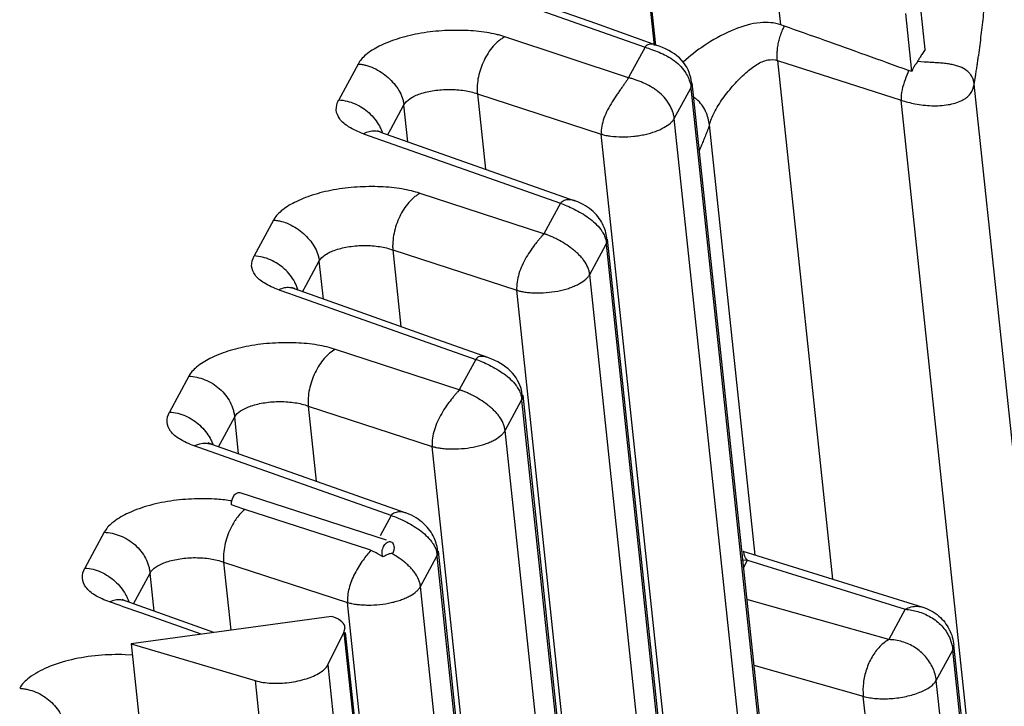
# Model space of a CAD drawing. Header units: inches. Extents: x -1 to 205, y 81 to 217.
# Tile 32 of 108: x 79.642 to 80.349, y 108.342 to 108.835. Entities that reach past the tile are written whole.
import ezdxf

# ---------------------------------------------------------------- set-up
doc = ezdxf.new("R2010")
doc.units = ezdxf.units.IN
doc.header["$LTSCALE"] = 1.1
doc.header["$MEASUREMENT"] = 0
doc.layers.get('0').update_dxf_attribs({"linetype": 'CONTINUOUS'})
doc.layers.add('6_ALL_SURFS', color=7, linetype='CONTINUOUS')
doc.layers.add('7_ALL_FEATURES', color=7, linetype='CONTINUOUS')

msp = doc.modelspace()

# ---------------------------------------------------------------- linework, layer by layer
at = {"color": 7, "linetype": 'Continuous'}
for p, q in [((80.18863400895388, 108.8309963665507), (80.18482593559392, 108.8668971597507)), ((80.09889215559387, 108.8161873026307), (80.0958203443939, 108.8451469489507)), ((80.29232397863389, 108.8132325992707), (80.28897426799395, 108.8448121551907)), ((80.28263992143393, 108.7975743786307), (80.27822915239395, 108.8391571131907)), ((80.19116726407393, 108.8300903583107), (80.18863400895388, 108.8309963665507)), ((80.12036931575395, 108.8059355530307), (80.11853174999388, 108.8042999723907)), ((80.29158282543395, 108.8043440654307), (80.28673211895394, 108.8048246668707)), ((80.28263992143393, 108.7975743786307), (80.28026035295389, 108.7982382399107)), ((79.79700519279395, 108.4855991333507), (79.79430150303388, 108.4865844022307)), ((79.80391738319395, 108.4832538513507), (79.79700519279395, 108.4855991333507)), ((79.89348650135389, 108.4541092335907), (79.80391738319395, 108.4832538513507)), ((79.90890324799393, 108.4788979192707), (79.9009083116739, 108.4641541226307)), ((79.89545192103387, 108.4533448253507), (79.89348650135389, 108.4541092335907)), ((79.89810872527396, 108.4520619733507), (79.89545192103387, 108.4533448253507)), ((79.91074927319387, 108.4538638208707), (79.91010620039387, 108.4518095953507)), ((79.91091317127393, 108.4561367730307), (79.91074927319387, 108.4538638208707)), ((79.89964767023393, 108.4511970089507), (79.89810872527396, 108.4520619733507)), ((79.90319499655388, 108.4490867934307), (79.89964767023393, 108.4511970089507)), ((79.90455055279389, 108.4499392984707), (79.90319499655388, 108.4490867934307)), ((79.91010620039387, 108.4518095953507), (79.90912065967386, 108.4516677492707)), ((79.71422818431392, 108.4141584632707), (79.70676930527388, 108.4167916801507)), ((79.71647307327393, 108.4133659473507), (79.71422818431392, 108.4141584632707)), ((79.72988059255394, 108.4086326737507), (79.71647307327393, 108.4133659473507)), ((79.7724033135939, 108.3936208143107), (79.72988059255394, 108.4086326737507)), ((79.72216090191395, 108.3867658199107), (79.73351457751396, 108.2797285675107))]:
    msp.add_line(p, q, dxfattribs=at)
for points, start_tangent, end_tangent in [([(80.1886340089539, 108.8309963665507), (80.17380163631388, 108.8325541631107), (80.15537738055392, 108.8277505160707), (80.13585774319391, 108.8175326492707), (80.12036931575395, 108.8059355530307)], (-0.9398985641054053, 0.3414537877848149), (-0.7538005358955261, -0.6571033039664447)), ([(80.18612059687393, 108.8054358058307), (80.1860387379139, 108.8063212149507), (80.18597990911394, 108.8072143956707), (80.18594379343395, 108.8081146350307), (80.1859300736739, 108.8090212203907), (80.18596855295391, 108.8108505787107), (80.18609280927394, 108.8126967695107), (80.18658850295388, 108.8164168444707), (80.18739685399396, 108.8201358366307), (80.18849756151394, 108.8238081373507), (80.1898703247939, 108.8273881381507), (80.19112585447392, 108.8301051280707)], (-0.1054803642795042, 0.9944213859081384), (0.446227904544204, 0.8949193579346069)), ([(80.28026035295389, 108.7982382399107), (80.24984008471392, 108.8092297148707), (80.22013116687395, 108.8198519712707), (80.19116726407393, 108.8300903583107)], (-0.9410604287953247, 0.3382384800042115), (-0.9429349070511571, 0.3329771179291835)), ([(80.29232397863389, 108.8132325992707), (80.29122906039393, 108.8118076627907), (80.29025238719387, 108.8104508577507), (80.28941168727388, 108.8091566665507), (80.28868056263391, 108.8079118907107), (80.2879984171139, 108.8067699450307), (80.28739075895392, 108.8057861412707), (80.28700659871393, 108.8051995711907)], (-0.6185361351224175, -0.7857563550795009), (-0.5770503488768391, -0.8167085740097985)), ([(80.28700659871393, 108.8051995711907), (80.28659251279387, 108.8044830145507), (80.28642261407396, 108.8040408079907), (80.28617129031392, 108.8036075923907), (80.28582748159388, 108.8032359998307), (80.28544903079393, 108.8028376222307), (80.28505463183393, 108.8023634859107), (80.28464854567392, 108.8018009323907), (80.2842329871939, 108.8011453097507), (80.2838203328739, 108.8003888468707), (80.28342118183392, 108.7995392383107), (80.2830314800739, 108.7986022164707), (80.28263992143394, 108.7975743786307)], (-0.5779962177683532, -0.8160394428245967), (-0.3446450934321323, -0.9387330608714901)), ([(80.32741067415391, 108.7883463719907), (80.32717780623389, 108.7898832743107), (80.32701354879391, 108.7906143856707), (80.32681788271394, 108.7913211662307), (80.3263337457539, 108.7926634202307), (80.32572823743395, 108.7939134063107), (80.32417160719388, 108.7961471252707), (80.32220523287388, 108.7980351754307), (80.31710740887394, 108.8008930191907), (80.31404009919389, 108.8019091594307), (80.31070051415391, 108.8026682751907), (80.30709637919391, 108.8032118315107), (80.3033279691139, 108.8035910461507), (80.29947913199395, 108.8038625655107), (80.29564388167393, 108.8040864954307), (80.29158282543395, 108.8043440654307)], (-0.1054802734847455, 0.9944213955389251), (-0.9972737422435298, 0.07379080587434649)), ([(80.28027550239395, 108.7982340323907), (80.27779215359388, 108.7915406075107), (80.27560079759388, 108.7844041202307), (80.27502211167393, 108.7769983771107)], (-0.3337553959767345, -0.942659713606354), (0.1054803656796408, -0.9944213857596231)), ([(80.13473735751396, 108.7686979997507), (80.13452562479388, 108.7691593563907), (80.13187190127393, 108.7735911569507), (80.12810771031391, 108.7775878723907), (80.12611585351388, 108.7791490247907)], (-0.4087233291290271, 0.912658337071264), (-0.8127322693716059, 0.5826373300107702)), ([(80.13741859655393, 108.7592699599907), (80.13473735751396, 108.7686979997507)], (-0.1633839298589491, 0.9865625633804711), (-0.4087233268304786, 0.912658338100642)), ([(79.79605353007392, 108.4930229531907), (79.79810060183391, 108.4948983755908), (79.80025820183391, 108.4952729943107), (79.80048716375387, 108.4952073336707)], (0.5799734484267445, 0.8146353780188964), (0.9456383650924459, -0.3252200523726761)), ([(79.78391677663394, 108.4904811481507), (79.76772298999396, 108.4907453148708), (79.75035977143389, 108.4891913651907), (79.7335259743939, 108.4855212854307), (79.7189769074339, 108.4799506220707), (79.70845062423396, 108.4733573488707), (79.70295453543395, 108.4668258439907)], (-0.9975635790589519, 0.06976321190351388), (-0.4325950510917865, -0.9015883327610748)), ([(79.79456316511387, 108.4892895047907), (79.78391677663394, 108.4904811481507)], (-0.9876160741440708, 0.1568900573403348), (-0.9975635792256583, 0.06976320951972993)), ([(79.79426085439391, 108.4865563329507), (79.7946432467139, 108.4901031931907), (79.79605353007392, 108.4930229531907)], (-0.1148579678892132, 0.9933819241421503), (0.5799734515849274, 0.8146353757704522)), ([(79.80394301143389, 108.4832448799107), (79.80005922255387, 108.4794676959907), (79.79730831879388, 108.4759315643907)], (-0.7707058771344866, -0.6371910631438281), (-0.5692799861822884, -0.8221437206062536)), ([(79.79730831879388, 108.4759315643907), (79.79652886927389, 108.4747671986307), (79.79350136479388, 108.4693616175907), (79.79109917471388, 108.4634860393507), (79.78943108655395, 108.4573858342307), (79.78857747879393, 108.4512781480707), (79.78846090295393, 108.4483082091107), (79.78856386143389, 108.4454154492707)], (-0.5692799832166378, -0.82214372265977), (0.07781676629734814, -0.9969676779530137)), ([(79.8942806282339, 108.4538519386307), (79.88872669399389, 108.4468777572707), (79.88283092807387, 108.4372438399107), (79.87862386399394, 108.4265036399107), (79.87752586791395, 108.4164438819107)], (-0.6683411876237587, -0.7438548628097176), (0.03608748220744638, -0.9993486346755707)), ([(79.90319499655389, 108.4490867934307), (79.90266787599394, 108.4502220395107), (79.90239458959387, 108.4517539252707)], (-0.5503704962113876, 0.834920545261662), (-0.0629321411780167, 0.9980178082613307)), ([(79.90912065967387, 108.4516677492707), (79.90809337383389, 108.4514265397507), (79.90699445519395, 108.4510766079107), (79.90581346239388, 108.4505902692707), (79.9045505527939, 108.4499392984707)], (-0.9889809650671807, -0.1480427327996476), (-0.8689712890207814, -0.4948625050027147)), ([(79.92990820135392, 108.4277894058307), (79.92982462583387, 108.4284496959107), (79.92971482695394, 108.4291058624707), (79.92941896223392, 108.4304054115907), (79.92853926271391, 108.4329501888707), (79.92576448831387, 108.4377972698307), (79.92394741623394, 108.4400851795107), (79.92189588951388, 108.4422730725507), (79.9196462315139, 108.4443568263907), (79.91724547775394, 108.4463200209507), (79.91212526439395, 108.4498805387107), (79.90912065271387, 108.4516678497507)], (-0.105480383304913, 0.9944213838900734), (-0.871359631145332, 0.4906448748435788))]:
    msp.add_spline(points, degree=3, dxfattribs=dict(at, start_tangent=start_tangent, end_tangent=end_tangent))
at = {"layer": '6_ALL_SURFS', "color": 7, "linetype": 'Continuous'}
msp.add_line((80.55678273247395, 106.0859782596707), (80.31282599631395, 108.3858921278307), dxfattribs=at)
at = {"layer": '7_ALL_FEATURES', "color": 7, "linetype": 'Continuous'}
for p, q in [((79.96001068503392, 108.8612552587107), (80.0911276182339, 108.8149667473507)), ((80.09788081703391, 108.8160800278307), (80.09480900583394, 108.8450396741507)), ((80.07914795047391, 108.7928728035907), (79.99048229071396, 108.8223676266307)), ((80.09112761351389, 108.8149667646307), (80.07929066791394, 108.7931362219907)), ((79.88517849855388, 108.8028940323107), (79.87123245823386, 108.7771696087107)), ((80.18612059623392, 108.8054358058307), (80.27501523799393, 108.7770005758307)), ((80.18612059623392, 108.8054358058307), (80.22560231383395, 108.4332200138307)), ((80.11213530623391, 108.7638618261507), (80.12397227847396, 108.7856923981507)), ((80.12365400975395, 108.7888817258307), (80.12417792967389, 108.7861287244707)), ((80.1239720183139, 108.7856948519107), (80.12480452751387, 108.7884626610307)), ((80.12397227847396, 108.7856923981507), (80.5010453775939, 105.2308176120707)), ((80.12478199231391, 108.7892906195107), (80.5018509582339, 105.2344547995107)), ((80.63838279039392, 105.8566417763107), (80.3274106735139, 108.7883463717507)), ((79.97078879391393, 108.7814833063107), (79.97651382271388, 108.7275103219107)), ((79.97078879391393, 108.7814833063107), (80.05973984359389, 108.7525162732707)), ((79.90856789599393, 108.7561334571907), (79.91802403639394, 108.7736193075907)), ((79.92082972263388, 108.7471685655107), (79.91802403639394, 108.7736193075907)), ((80.5859873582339, 105.8452959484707), (80.27501523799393, 108.7770005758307)), ((80.48920837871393, 105.2089872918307), (80.11213530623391, 108.7638618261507)), ((80.17017679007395, 108.4504405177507), (80.13741859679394, 108.7592699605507)), ((79.88899422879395, 108.7528590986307), (80.03038625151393, 108.7029432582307)), ((79.90184578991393, 108.7538198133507), (79.89912741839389, 108.7549922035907)), ((79.9013280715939, 108.7540532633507), (80.04082321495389, 108.7048070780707)), ((79.9016416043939, 108.7557968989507), (79.90234005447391, 108.7539914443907)), ((79.90646075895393, 108.7522367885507), (79.90856789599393, 108.7561334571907)), ((80.43681294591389, 105.1976414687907), (80.05973984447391, 108.7525162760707)), ((80.01854932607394, 108.6811128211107), (79.92959800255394, 108.7100808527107)), ((80.03038549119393, 108.7029435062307), (80.01855003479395, 108.6811125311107)), ((80.04085936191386, 108.7047919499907), (80.04055464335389, 108.7049017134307)), ((79.82443790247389, 108.6908706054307), (79.8104899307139, 108.6651469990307)), ((80.0513937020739, 108.6518384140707), (80.06319814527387, 108.6736864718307)), ((80.06299544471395, 108.6768404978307), (80.06348711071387, 108.6742195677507)), ((80.06323035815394, 108.6736719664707), (80.06406941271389, 108.6766486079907)), ((80.0632306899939, 108.6736688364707), (80.4403037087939, 105.1187948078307)), ((80.06404035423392, 108.6772675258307), (80.44110932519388, 105.1224316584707)), ((79.91004711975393, 108.6694605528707), (79.9989982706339, 108.6404925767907)), ((79.91004711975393, 108.6694605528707), (79.9158889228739, 108.6143866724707)), ((79.84782625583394, 108.6441104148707), (79.85728240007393, 108.6615961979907)), ((79.8601875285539, 108.6342079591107), (79.85728240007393, 108.6615961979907)), ((80.42846672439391, 105.0969643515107), (80.05139370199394, 108.6518384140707)), ((79.84532773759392, 108.6394905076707), (79.84782625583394, 108.6441104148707)), ((79.82825267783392, 108.6408362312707), (79.8358847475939, 108.6381418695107)), ((79.8358847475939, 108.6381418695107), (79.83859606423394, 108.6371846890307)), ((79.83859606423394, 108.6371846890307), (79.96964455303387, 108.5909204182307)), ((79.8799654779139, 108.6271710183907), (79.8394328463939, 108.6415924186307)), ((80.37607129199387, 105.0856185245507), (79.9989982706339, 108.6404925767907)), ((79.95780767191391, 108.5690900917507), (79.86885638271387, 108.5980581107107)), ((79.96964455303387, 108.5909204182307), (79.95780763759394, 108.5690900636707)), ((79.76369623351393, 108.5788480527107), (79.7497482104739, 108.5531245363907)), ((79.99065202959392, 108.5398156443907), (80.00245648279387, 108.5616636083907)), ((80.0022537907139, 108.5648176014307), (80.00274544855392, 108.5621967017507)), ((80.00248869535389, 108.5616491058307), (80.00332714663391, 108.5645862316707)), ((80.00248902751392, 108.5616459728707), (80.37956211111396, 105.0067713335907)), ((80.00329869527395, 108.5652446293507), (80.38036772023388, 105.0104082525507)), ((79.84930544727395, 108.5574377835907), (79.93825659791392, 108.5284698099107)), ((79.84930544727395, 108.5574377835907), (79.8550304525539, 108.5034650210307)), ((79.78495373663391, 108.5282042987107), (79.79654070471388, 108.5495736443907)), ((79.7993463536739, 108.5231232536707), (79.79654070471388, 108.5495736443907)), ((80.36772513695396, 104.9849407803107), (79.99065202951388, 108.5398156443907)), ((79.77738105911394, 108.5305941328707), (79.7798064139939, 108.5299814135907)), ((79.7803030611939, 108.5297972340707), (79.77745847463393, 108.5310099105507)), ((79.78010739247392, 108.5318169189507), (79.78084968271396, 108.5299836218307)), ((79.90890301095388, 108.4788980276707), (79.76751101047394, 108.5288138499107)), ((79.77984470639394, 108.5300079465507), (79.91933982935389, 108.4807617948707)), ((80.31532970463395, 104.9735949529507), (79.93825659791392, 108.5284698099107)), ((79.90541844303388, 108.4610391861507), (79.80049698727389, 108.4952080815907)), ((79.9193759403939, 108.4807466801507), (79.91907125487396, 108.4808564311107)), ((79.70295452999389, 108.4668258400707), (79.68900650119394, 108.4411023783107)), ((79.94151207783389, 108.4527951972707), (79.9420037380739, 108.4501742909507)), ((79.9417469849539, 108.4496266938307), (79.9425860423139, 108.4526033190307)), ((79.94255698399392, 108.4532222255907), (80.31962617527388, 104.8983842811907)), ((80.16139009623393, 108.4531705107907), (80.2904946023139, 108.4130582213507)), ((79.78856372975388, 108.4454154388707), (79.87751488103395, 108.4164474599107)), ((79.78856372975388, 108.4454154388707), (79.79374877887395, 108.3965331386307)), ((79.9299103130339, 108.4277932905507), (79.94171477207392, 108.4496411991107)), ((79.9417473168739, 108.4496235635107), (80.31882056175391, 104.8947474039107)), ((80.16029922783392, 108.4470800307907), (80.16463728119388, 108.4467615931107)), ((80.16169111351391, 108.4413281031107), (80.16463728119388, 108.4467615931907)), ((80.16463728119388, 108.4467615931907), (80.27791684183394, 108.4115660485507)), ((79.72381998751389, 108.4154591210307), (79.73579897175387, 108.4375514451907)), ((79.73870407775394, 108.4101634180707), (79.73579897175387, 108.4375514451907)), ((80.30698359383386, 104.8729167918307), (79.9299103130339, 108.4277932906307)), ((79.73140915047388, 108.4127589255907), (79.7179494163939, 108.4175478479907)), ((79.71942160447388, 108.4197020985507), (79.72004141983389, 108.4181987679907)), ((79.72004141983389, 108.4181987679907), (79.7204937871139, 108.4169266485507)), ((80.26607986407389, 108.3897356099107), (80.16409429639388, 108.4186719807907)), ((79.78164820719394, 108.3948821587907), (79.73140915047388, 108.4127589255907)), ((80.25458816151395, 104.8615709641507), (79.87751488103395, 108.4164474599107)), ((80.27791684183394, 108.4115660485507), (80.26607986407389, 108.3897356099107)), ((79.86611521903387, 108.4064066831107), (79.72216090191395, 108.3867658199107)), ((79.87493630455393, 108.3948197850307), (79.87574009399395, 108.3984528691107)), ((79.86336902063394, 108.3716016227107), (79.87493630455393, 108.3948197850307)), ((79.87493630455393, 108.3948197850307), (80.26240404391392, 104.7419492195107)), ((80.26321774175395, 104.7455098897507), (79.87611443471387, 108.3949447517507)), ((79.72216090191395, 108.3867658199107), (79.81126675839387, 108.3603020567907)), ((80.30017673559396, 108.3604278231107), (80.3120137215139, 108.3822582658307)), ((80.31153005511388, 108.3855150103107), (80.31201368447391, 108.3822581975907)), ((80.31201368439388, 108.3822581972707), (80.31282151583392, 108.3858745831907)), ((80.55597045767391, 106.0823443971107), (80.3120137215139, 108.3822582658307)), ((80.31282151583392, 108.3858745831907), (80.31281971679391, 108.3858912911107)), ((79.72305758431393, 108.3786746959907), (79.71794838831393, 108.3789253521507)), ((79.86336902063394, 108.3716016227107), (80.25083270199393, 104.7187693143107)), ((80.16910811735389, 108.3714039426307), (80.24778130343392, 108.3490819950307)), ((79.81126675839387, 108.3603020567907), (80.1989140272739, 104.7057389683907)), ((80.54413347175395, 106.0605139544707), (80.30017673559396, 108.3604278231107)), ((80.49173803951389, 106.0491681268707), (80.24778130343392, 108.3490819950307))]:
    msp.add_line(p, q, dxfattribs=at)
for points in [[(80.0996631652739, 108.8162690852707), (80.05568843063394, 108.8319146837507), (80.00146489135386, 108.8512116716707)], [(80.11019193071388, 108.8114883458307), (80.10808593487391, 108.8126991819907), (80.10586910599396, 108.8138142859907), (80.10355240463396, 108.8148324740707), (80.10115477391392, 108.8157506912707), (80.09891493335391, 108.8165003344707)], [(80.11573702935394, 108.8073089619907), (80.11402514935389, 108.8087918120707), (80.11217449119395, 108.8101851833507), (80.11019193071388, 108.8114883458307)], [(80.1233886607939, 108.7950691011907), (80.12278106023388, 108.7968576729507), (80.1220157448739, 108.7987070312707), (80.12107690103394, 108.8005707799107), (80.11998291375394, 108.8023608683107), (80.11873069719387, 108.8040758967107), (80.11730856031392, 108.8057340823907), (80.11573702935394, 108.8073089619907)], [(80.12454366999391, 108.7885340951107), (80.12443253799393, 108.7898451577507), (80.12422532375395, 108.7914871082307), (80.12387325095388, 108.7932707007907), (80.1233886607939, 108.7950691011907)], [(80.05127765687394, 108.6991491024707), (80.04982580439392, 108.7001883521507), (80.04828282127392, 108.7011808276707), (80.04663407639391, 108.7021300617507), (80.04486089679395, 108.7030374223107), (80.04296996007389, 108.7038886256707), (80.0408008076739, 108.7047302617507)], [(80.05621452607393, 108.6945786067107), (80.05510416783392, 108.6957793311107), (80.05391309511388, 108.6969430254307), (80.05263905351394, 108.6980666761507), (80.05127765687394, 108.6991491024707)], [(80.06220654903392, 108.6844008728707), (80.06171409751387, 108.6856760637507), (80.06115661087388, 108.6869627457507), (80.06052695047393, 108.6882592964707), (80.0598243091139, 108.6895504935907), (80.05904733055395, 108.6908268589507), (80.05818810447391, 108.6920933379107), (80.05724315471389, 108.6933472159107), (80.05621452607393, 108.6945786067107)], [(80.06381553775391, 108.6767407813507), (80.0637543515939, 108.6773337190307), (80.06368505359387, 108.6781339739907), (80.0635394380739, 108.6793044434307), (80.06331222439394, 108.6805642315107), (80.06301308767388, 108.6818316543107), (80.06264247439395, 108.6831149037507), (80.06220654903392, 108.6844008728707)], [(79.84006655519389, 108.6413500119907), (79.83913107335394, 108.6417498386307), (79.83745125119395, 108.6425791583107)], [(79.97817992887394, 108.5922227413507), (79.93418902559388, 108.6078740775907), (79.87996547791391, 108.6271710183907)], [(79.9873625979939, 108.5879867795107), (79.98533810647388, 108.5891296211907), (79.98323376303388, 108.5901793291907), (79.98103995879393, 108.5911403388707), (79.97876590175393, 108.5920054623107), (79.97760176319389, 108.5923997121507)], [(79.99449240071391, 108.5824993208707), (79.9928742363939, 108.5840073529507), (79.99114010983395, 108.5854261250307), (79.98929697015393, 108.5867539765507), (79.9873625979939, 108.5879867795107)], [(80.00122842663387, 108.5723889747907), (80.00047539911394, 108.5740999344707), (79.9995749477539, 108.5758419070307), (79.9985288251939, 108.5775678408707), (79.99733903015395, 108.5792529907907), (79.99598899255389, 108.5809055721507), (79.99449240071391, 108.5824993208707)], [(80.00309339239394, 108.5646694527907), (80.00296275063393, 108.5658641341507), (80.0027390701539, 108.5673502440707), (80.00236650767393, 108.5690064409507), (80.00185816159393, 108.5706959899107), (80.00122842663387, 108.5723889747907)], [(79.92979440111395, 108.4751037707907), (79.92834256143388, 108.4761430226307), (79.92679958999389, 108.4771355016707), (79.92515085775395, 108.4780847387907), (79.9233776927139, 108.4789921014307), (79.92148677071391, 108.4798433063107), (79.91931740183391, 108.4806850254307)], [(79.93473122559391, 108.4705332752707), (79.93362087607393, 108.4717339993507), (79.93242981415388, 108.4728976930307), (79.93115578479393, 108.4740213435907), (79.92979440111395, 108.4751037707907)], [(79.9407232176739, 108.4603555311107), (79.94023077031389, 108.4616307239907), (79.93967328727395, 108.4629174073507), (79.93904363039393, 108.4642139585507), (79.93834099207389, 108.4655051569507), (79.93756401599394, 108.4667815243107), (79.93670479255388, 108.4680480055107), (79.93575984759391, 108.4693018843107), (79.93473122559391, 108.4705332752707)], [(79.94233217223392, 108.4526955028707), (79.94227098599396, 108.4532884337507), (79.94220169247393, 108.4540886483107), (79.9420560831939, 108.4552591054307), (79.9418288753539, 108.4565188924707), (79.94152974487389, 108.4577863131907), (79.94115913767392, 108.4590695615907), (79.9407232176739, 108.4603555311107)], [(79.7185157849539, 108.4173328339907), (79.71747434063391, 108.4177733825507), (79.7157950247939, 108.4185967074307)]]:
    msp.add_lwpolyline(points, dxfattribs=at)
for points, start_tangent, end_tangent in [([(80.3274106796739, 108.7883463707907), (80.32755253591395, 108.7892061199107), (80.32769367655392, 108.7900672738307), (80.32797379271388, 108.7917936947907), (80.32811276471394, 108.7926589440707), (80.32825101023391, 108.7935255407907), (80.32852531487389, 108.7952627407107), (80.3290651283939, 108.7987529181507), (80.32959311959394, 108.8022636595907), (80.33010917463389, 108.8057943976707), (80.33061317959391, 108.8093445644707), (80.33158458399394, 108.8165009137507), (80.33337778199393, 108.8310217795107), (80.3349654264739, 108.8457899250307), (80.33749486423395, 108.8759227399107), (80.33911437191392, 108.9066101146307), (80.33976576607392, 108.9375608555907), (80.3393906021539, 108.9684838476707), (80.33793048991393, 108.9990897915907), (80.33677541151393, 109.0141830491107), (80.33608840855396, 109.0216613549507), (80.33532720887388, 109.0290880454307)], (0.1633258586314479, 0.986572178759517), (-0.1073054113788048, 0.9942261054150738)), ([(79.99048229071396, 108.8223676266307), (79.98755244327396, 108.8233172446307), (79.98440393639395, 108.8241586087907), (79.97754094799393, 108.8255050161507), (79.96214811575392, 108.8269529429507), (79.94525754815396, 108.8267397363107), (79.92835076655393, 108.8246821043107), (79.92044782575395, 108.8229544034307), (79.91306943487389, 108.8208360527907), (79.90032052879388, 108.8156069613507), (79.89069978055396, 108.8094882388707), (79.88736000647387, 108.8062197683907), (79.8851784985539, 108.8028940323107)], (-0.9420912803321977, 0.3353565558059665), (-0.4396934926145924, -0.8981478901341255)), ([(79.99048229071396, 108.8223676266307), (79.98826239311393, 108.8210917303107), (79.98612229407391, 108.8195179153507), (79.98209481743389, 108.8156139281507), (79.97553320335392, 108.8054985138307), (79.9731392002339, 108.7997330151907), (79.97148245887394, 108.7936937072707), (79.9706857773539, 108.7875331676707), (79.97061453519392, 108.7844857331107), (79.9707887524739, 108.7814833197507)], (-0.8989445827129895, -0.438062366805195), (0.1054803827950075, -0.9944213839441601)), ([(80.09112761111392, 108.8149667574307), (80.09586002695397, 108.8133675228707), (80.10128722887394, 108.8113066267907), (80.10625485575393, 108.8089946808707)], (0.9482206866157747, -0.3176122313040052), (0.8867152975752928, -0.4623158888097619)), ([(80.09891484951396, 108.8165000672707), (80.09811518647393, 108.8167284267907), (80.09628525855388, 108.8170589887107), (80.09317055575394, 108.8167280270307), (80.09198861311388, 108.8160340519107), (80.09112766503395, 108.8149667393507)], (-0.9541654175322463, 0.2992797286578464), (-0.4766531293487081, -0.8790914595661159)), ([(80.10625485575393, 108.8089946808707), (80.10690095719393, 108.8086522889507), (80.1122284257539, 108.8052743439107), (80.11678724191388, 108.8011100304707), (80.12039037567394, 108.7963563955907), (80.12096579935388, 108.7953907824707)], (0.8867152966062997, -0.4623158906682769), (0.495973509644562, -0.8683376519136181)), ([(80.13741859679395, 108.7592699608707), (80.14075042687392, 108.7679766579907), (80.14696837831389, 108.7781399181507), (80.15503471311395, 108.7881043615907), (80.1633659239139, 108.7964909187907), (80.1714433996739, 108.8026121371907), (80.17924888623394, 108.8057979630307), (80.18612059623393, 108.8054358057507)], (0.2314838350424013, 0.9728387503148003), (0.9485687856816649, -0.3165710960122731)), ([(79.8851784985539, 108.8028940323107), (79.8879752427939, 108.8026049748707), (79.89078947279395, 108.8020102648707), (79.89639954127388, 108.8000001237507), (79.90664138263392, 108.7932288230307), (79.91091615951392, 108.7888297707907), (79.91436611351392, 108.7839776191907), (79.91679110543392, 108.7788256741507), (79.91756964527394, 108.7762215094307), (79.91802403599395, 108.7736193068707)], (0.999062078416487, -0.04330084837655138), (0.105480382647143, -0.9944213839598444)), ([(80.07929069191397, 108.7931362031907), (80.07844975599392, 108.7917267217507), (80.07792333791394, 108.7909206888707), (80.07733428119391, 108.7900512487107), (80.07599223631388, 108.7881345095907), (80.0744715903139, 108.7860012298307), (80.0728203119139, 108.7836761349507), (80.07108637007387, 108.7811839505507), (80.06756237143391, 108.7757972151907), (80.06428334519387, 108.7700388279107), (80.06163304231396, 108.7641065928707), (80.05975360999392, 108.7525117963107)], (-0.4766643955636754, -0.8790853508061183), (0.1054803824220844, -0.9944213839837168)), ([(80.11213361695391, 108.7638587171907), (80.11165570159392, 108.7664496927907), (80.1108603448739, 108.7690577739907), (80.10838468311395, 108.7741961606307), (80.10484137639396, 108.7790157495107), (80.10036516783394, 108.7832584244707), (80.09782609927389, 108.7850902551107), (80.09514493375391, 108.7867260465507), (80.08958608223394, 108.7894603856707), (80.0841481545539, 108.7915631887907), (80.08286141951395, 108.7920021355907), (80.0816181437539, 108.7924095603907), (80.08042550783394, 108.7927870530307), (80.07929066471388, 108.7931362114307)], (-0.1210406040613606, 0.9926475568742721), (-0.9567566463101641, 0.290889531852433)), ([(80.12096579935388, 108.7953907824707), (80.12289795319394, 108.7912804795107), (80.12365400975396, 108.7888817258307)], (0.4959735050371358, -0.8683376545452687), (0.2499206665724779, -0.9682663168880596)), ([(79.91802403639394, 108.7736193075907), (79.9222996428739, 108.7779607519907), (79.92978953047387, 108.7815403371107), (79.93962620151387, 108.7838678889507), (79.9506367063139, 108.7846642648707), (79.9614743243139, 108.7838423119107), (79.97078879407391, 108.7814833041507)], (0.4803361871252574, 0.8770844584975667), (0.9363797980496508, -0.3509884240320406)), ([(80.27501518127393, 108.7770011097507), (80.28486480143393, 108.7743939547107), (80.2969013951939, 108.7729914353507), (80.30876175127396, 108.7737414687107), (80.31844324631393, 108.7766869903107), (80.32467976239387, 108.7816587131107), (80.3274106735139, 108.7883463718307)], (0.9392949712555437, -0.3431107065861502), (0.175627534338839, 0.9844566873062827)), ([(79.88899433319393, 108.7528590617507), (79.87833645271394, 108.7578495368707), (79.87192382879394, 108.7635242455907), (79.8694675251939, 108.7699225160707), (79.87122962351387, 108.7771622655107)], (-0.9397722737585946, 0.3418012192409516), (0.4510346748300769, 0.8925064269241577)), ([(79.87123245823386, 108.7771696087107), (79.87722890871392, 108.7762654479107), (79.88298944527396, 108.7743427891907), (79.89307318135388, 108.7677605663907), (79.90038640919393, 108.7584361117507), (79.9016416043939, 108.7557968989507)], (0.998707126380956, -0.05083380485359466), (0.3881590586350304, -0.9215923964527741)), ([(80.05973991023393, 108.7525160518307), (80.06129469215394, 108.7520792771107), (80.06294492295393, 108.7517041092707), (80.06469306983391, 108.7513861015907), (80.0665278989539, 108.7511250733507), (80.07450936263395, 108.7506471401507), (80.08297904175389, 108.7510664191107), (80.08717228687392, 108.7516088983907), (80.09121797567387, 108.7523713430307), (80.09857980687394, 108.7545135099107), (80.10470858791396, 108.7572971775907), (80.10932097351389, 108.7604897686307), (80.11096997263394, 108.7621667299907), (80.11213531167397, 108.7638618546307)], (0.9547089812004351, -0.2975411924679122), (0.4734262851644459, 0.8808334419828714)), ([(80.13741859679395, 108.7592699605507), (80.13707253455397, 108.7583083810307), (80.1367253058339, 108.7573539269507), (80.13602738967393, 108.7554664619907), (80.13461800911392, 108.7517777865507), (80.13319111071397, 108.7482050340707), (80.13174735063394, 108.7447493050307), (80.1302873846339, 108.7414117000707), (80.12994680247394, 108.7406552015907)], (-0.3370146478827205, -0.9414994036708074), (-0.4123901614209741, -0.9110073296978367)), ([(79.8971837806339, 108.7548021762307), (79.88899422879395, 108.7528590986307)], (-0.9994228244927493, 0.03397083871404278), (-0.8994176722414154, -0.4370902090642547)), ([(79.90128977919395, 108.7540267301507), (79.8971837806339, 108.7548021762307)], (-0.9440198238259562, 0.329888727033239), (-0.9994228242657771, 0.03397084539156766)), ([(79.92959800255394, 108.7100808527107), (79.92345284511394, 108.7118397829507), (79.91664116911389, 108.7132218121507), (79.90131965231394, 108.7147690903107), (79.88442625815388, 108.7145609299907), (79.86753835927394, 108.7125268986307), (79.85963095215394, 108.7108268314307), (79.85226088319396, 108.7087223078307), (79.83949878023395, 108.7035325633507), (79.82998124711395, 108.6974249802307), (79.82666701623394, 108.6941742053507), (79.8244379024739, 108.6908706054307)], (-0.9481273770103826, 0.3178906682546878), (-0.4473946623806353, -0.8943366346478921)), ([(79.92959800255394, 108.7100808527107), (79.92750444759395, 108.7088384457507), (79.92545967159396, 108.7073177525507), (79.92154233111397, 108.7035128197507), (79.91498454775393, 108.6934067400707), (79.91258238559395, 108.6875311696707), (79.91091431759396, 108.6814309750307), (79.91006072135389, 108.6753233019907), (79.90994414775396, 108.6723533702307), (79.9100471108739, 108.6694605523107)], (-0.8892066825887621, -0.4575057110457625), (0.07781827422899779, -0.9969675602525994)), ([(80.03038624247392, 108.7029432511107), (80.03502024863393, 108.7011454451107), (80.04014923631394, 108.6987883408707), (80.04544997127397, 108.6958940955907), (80.04552797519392, 108.6958475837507)], (0.9429595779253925, -0.3329072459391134), (0.8586057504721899, -0.5126364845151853)), ([(80.04052895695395, 108.7048246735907), (80.04031589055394, 108.7048939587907), (80.03646139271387, 108.7055133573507), (80.03303204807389, 108.7048489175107), (80.03038624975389, 108.7029432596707)], (-0.9486592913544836, 0.3162997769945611), (-0.6461820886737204, -0.763183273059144)), ([(80.04552797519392, 108.6958475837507), (80.05063474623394, 108.6924864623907), (80.05534483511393, 108.6885911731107), (80.05927122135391, 108.6842320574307), (80.06041033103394, 108.6825877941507)], (0.8586057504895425, -0.5126364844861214), (0.5376444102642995, -0.8431716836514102)), ([(79.8244379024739, 108.6908706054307), (79.82723230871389, 108.6905771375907), (79.83004525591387, 108.6899801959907), (79.83565524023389, 108.6879706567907), (79.84589981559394, 108.6812056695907), (79.85017474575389, 108.6768069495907), (79.85362455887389, 108.6719545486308), (79.85604948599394, 108.6668025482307), (79.85682801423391, 108.6641983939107), (79.8572824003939, 108.6615961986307)], (0.998971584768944, -0.04534063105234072), (0.1054803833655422, -0.9944213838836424)), ([(80.0185493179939, 108.6811128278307), (80.01737400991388, 108.6797181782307), (80.0167049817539, 108.6789302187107), (80.01598963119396, 108.6780848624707), (80.0144437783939, 108.6762310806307), (80.01278382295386, 108.6741747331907), (80.00929264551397, 108.6694985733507), (80.00588571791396, 108.6641855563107), (80.00290795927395, 108.6583835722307), (80.00061432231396, 108.6523283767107), (79.99900927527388, 108.6404890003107)], (-0.639181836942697, -0.7690556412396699), (0.07589308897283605, -0.9971159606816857)), ([(80.05139159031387, 108.6518345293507), (80.0513080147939, 108.6524948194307), (80.05119821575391, 108.6531509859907), (80.05090235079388, 108.6544505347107), (80.05002265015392, 108.6569953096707), (80.04724787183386, 108.6618423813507), (80.04543079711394, 108.6641302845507), (80.04337926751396, 108.6663181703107), (80.04112960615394, 108.6684019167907), (80.03872884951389, 108.6703651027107), (80.03360862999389, 108.6739256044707), (80.02833062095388, 108.6769421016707), (80.02572927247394, 108.6782288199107), (80.02320683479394, 108.6793570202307), (80.02080041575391, 108.6803208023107), (80.02022151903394, 108.6805352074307), (80.01965294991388, 108.6807387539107), (80.01854928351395, 108.6811127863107)], (-0.1054803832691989, 0.9944213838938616), (-0.950848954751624, 0.3096550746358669)), ([(80.06041033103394, 108.6825877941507), (80.06209063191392, 108.6794375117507), (80.06299544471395, 108.6768404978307)], (0.5376444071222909, -0.8431716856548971), (0.2589967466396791, -0.9658781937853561)), ([(79.85728239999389, 108.6615961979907), (79.86155803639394, 108.6659375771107), (79.86904797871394, 108.6695171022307), (79.87888467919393, 108.6718445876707), (79.88989517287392, 108.6726409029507), (79.9007327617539, 108.6718189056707), (79.9100471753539, 108.6694600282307)], (0.4803444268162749, 0.87707994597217), (0.9363871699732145, -0.3509687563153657)), ([(79.82825267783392, 108.6408362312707), (79.81759484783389, 108.6458266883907), (79.81118217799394, 108.6515014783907), (79.80872591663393, 108.6578997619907), (79.81048993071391, 108.6651469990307)], (-0.9397730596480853, 0.3417990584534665), (0.4507737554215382, 0.892638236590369)), ([(79.83979889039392, 108.6461220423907), (79.83964454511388, 108.6464126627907), (79.83233156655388, 108.6557375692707), (79.82225759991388, 108.6623384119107), (79.81651877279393, 108.6642834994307), (79.81048993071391, 108.6651469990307)], (-0.4646407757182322, 0.8854992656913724), (-0.9989715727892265, 0.04534089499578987)), ([(79.99899829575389, 108.6404926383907), (80.00055110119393, 108.6400566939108), (80.00136392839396, 108.6398619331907), (80.00220256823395, 108.6396814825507), (80.0057834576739, 108.6391023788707), (80.00966273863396, 108.6387502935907), (80.01376466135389, 108.6386241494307), (80.02223416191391, 108.6390430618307), (80.03047325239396, 108.6403476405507), (80.0342929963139, 108.6413246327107), (80.03783572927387, 108.6424895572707), (80.04107239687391, 108.6438156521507), (80.04396540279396, 108.6452730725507), (80.0485785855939, 108.6484655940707), (80.05022784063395, 108.6501425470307), (80.05087261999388, 108.6509884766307), (80.05114811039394, 108.6514117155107), (80.0513937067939, 108.6518384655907)], (0.9547403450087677, -0.2974405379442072), (0.4733263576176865, 0.8808871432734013)), ([(79.84193303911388, 108.6410414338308), (79.83979889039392, 108.6461220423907)], (-0.3046468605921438, 0.952465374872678), (-0.4646407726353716, 0.8854992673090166)), ([(79.83602996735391, 108.6423417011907), (79.83232022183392, 108.6421749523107), (79.82825267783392, 108.6408362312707)], (-0.9959825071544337, 0.0895480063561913), (-0.900373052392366, -0.4351187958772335)), ([(79.83943272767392, 108.6415920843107), (79.83629442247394, 108.6423152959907), (79.83602996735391, 108.6423417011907)], (-0.9423711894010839, 0.3345691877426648), (-0.9959825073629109, 0.08954800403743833)), ([(79.86885628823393, 108.5980578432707), (79.86274867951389, 108.5998411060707), (79.85591579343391, 108.6012135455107), (79.84056760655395, 108.6027275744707), (79.8236848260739, 108.6025333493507), (79.80679675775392, 108.6005040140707), (79.79889619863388, 108.5987984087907), (79.79152656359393, 108.5966952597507), (79.77878018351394, 108.5915024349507), (79.76922006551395, 108.5854058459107), (79.76589753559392, 108.5821544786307), (79.76369660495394, 108.5788478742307)], (-0.9428907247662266, 0.3331022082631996), (-0.435540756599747, -0.9001690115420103)), ([(79.86885638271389, 108.5980581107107), (79.86471804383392, 108.5952950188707), (79.86080069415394, 108.5914900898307), (79.85727037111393, 108.5867895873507), (79.85424289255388, 108.5813840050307), (79.85184072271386, 108.5755084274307), (79.85017264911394, 108.5694082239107), (79.84931904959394, 108.5633005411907), (79.84920247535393, 108.5603306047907), (79.84930543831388, 108.5574377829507)], (-0.8892079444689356, -0.4575032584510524), (0.0778182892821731, -0.9969675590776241)), ([(79.97760166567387, 108.5923994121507), (79.97663203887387, 108.5926820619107), (79.9748021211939, 108.5930126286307), (79.97168743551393, 108.5926816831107), (79.97050549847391, 108.5919877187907), (79.96964455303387, 108.5909204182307)], (-0.9510045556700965, 0.3091768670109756), (-0.476656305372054, -0.8790897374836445)), ([(79.96964455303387, 108.5909204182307), (79.97427855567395, 108.5891226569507), (79.9794075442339, 108.5867655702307), (79.98470828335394, 108.5838713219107), (79.98478625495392, 108.5838248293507)], (0.9429636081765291, -0.3328958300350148), (0.8586054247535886, -0.5126370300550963)), ([(79.98478625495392, 108.5838248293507), (79.9898930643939, 108.5804636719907), (79.9946031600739, 108.5765683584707), (79.9985295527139, 108.5722092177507), (79.99966864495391, 108.5705649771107)], (0.8586054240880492, -0.512637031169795), (0.5376445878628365, -0.8431715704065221)), ([(79.76369623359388, 108.5788480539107), (79.76935272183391, 108.5780766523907), (79.77517654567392, 108.5762912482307), (79.78074483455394, 108.5734940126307), (79.78575461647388, 108.5697794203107), (79.78996695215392, 108.5652753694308), (79.79323173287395, 108.5601997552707), (79.7954311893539, 108.5548332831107), (79.79612353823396, 108.5521740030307), (79.7965407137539, 108.5495735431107)], (0.9989715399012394, -0.04534161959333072), (0.1054786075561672, -0.9944215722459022)), ([(79.95780766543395, 108.5690900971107), (79.95663236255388, 108.5676954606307), (79.95596333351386, 108.5669075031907), (79.9552479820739, 108.5660621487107), (79.95370212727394, 108.5642083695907), (79.95204216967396, 108.5621520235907), (79.9485509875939, 108.5574758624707), (79.94514405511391, 108.5521628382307), (79.94216629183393, 108.5463608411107), (79.93987265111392, 108.5403056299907), (79.93826760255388, 108.5284662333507)], (-0.6391840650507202, -0.7690537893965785), (0.07589334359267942, -0.9971159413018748)), ([(79.99064991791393, 108.5398117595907), (79.99056634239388, 108.5404720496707), (79.99045654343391, 108.5411282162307), (79.99016067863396, 108.5424277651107), (79.98928097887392, 108.5449725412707), (79.98650620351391, 108.5498196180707), (79.9846891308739, 108.5521075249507), (79.98263760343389, 108.5542954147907), (79.98038794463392, 108.5563791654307), (79.97798719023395, 108.5583423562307), (79.97286697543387, 108.5619028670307), (79.96758897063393, 108.5649193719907), (79.9649876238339, 108.5662060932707), (79.96246518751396, 108.5673342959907), (79.96005876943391, 108.5682980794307), (79.95947987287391, 108.5685124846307), (79.95891130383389, 108.5687160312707), (79.95780763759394, 108.5690900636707)], (-0.105480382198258, 0.9944213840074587), (-0.9508489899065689, 0.3096549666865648)), ([(79.99966864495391, 108.5705649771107), (80.00134896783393, 108.5674146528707), (80.0022537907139, 108.5648176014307)], (0.5376445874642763, -0.8431715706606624), (0.2589949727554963, -0.9658786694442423)), ([(79.79654070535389, 108.5495736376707), (79.80081636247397, 108.5539149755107), (79.80830634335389, 108.5574944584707), (79.81814306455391, 108.5598218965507), (79.82915355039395, 108.5606181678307), (79.83999111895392, 108.5597961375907), (79.84930550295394, 108.5574372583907)], (0.4803495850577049, 0.8770771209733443), (0.9363873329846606, -0.350968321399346)), ([(79.76751101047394, 108.5288138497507), (79.75685313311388, 108.5338043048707), (79.75044045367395, 108.5394791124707), (79.74798424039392, 108.5458773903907), (79.7497482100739, 108.5531245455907)], (-0.9397739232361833, 0.3417966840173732), (0.4507713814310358, 0.8926394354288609)), ([(79.74974821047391, 108.5531245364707), (79.7556239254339, 108.5522318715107), (79.76132975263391, 108.5502767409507), (79.7714509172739, 108.5436018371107), (79.77889081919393, 108.5342815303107), (79.78010739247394, 108.5318169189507)], (0.9988430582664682, -0.04808892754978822), (0.4037046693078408, -0.914889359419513)), ([(79.9382566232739, 108.5284698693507), (79.9398094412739, 108.5280339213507), (79.9406222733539, 108.5278391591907), (79.94146091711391, 108.5276587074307), (79.9450418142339, 108.5270796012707), (79.9489210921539, 108.5267275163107), (79.95302300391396, 108.5266013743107), (79.9614924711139, 108.5270202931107), (79.96973153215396, 108.5283248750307), (79.97355126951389, 108.5293018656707), (79.97709400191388, 108.5304667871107), (79.98033067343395, 108.5317928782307), (79.98322368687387, 108.5332502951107), (79.98783689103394, 108.5364428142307), (79.98948615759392, 108.5381197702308), (79.9901309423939, 108.5389657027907), (79.99040643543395, 108.5393889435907), (79.99065203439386, 108.5398156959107)], (0.95474043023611, -0.2974402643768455), (0.4733282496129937, 0.8808861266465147)), ([(79.76751101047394, 108.5288138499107), (79.77570052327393, 108.5307568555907), (79.77738105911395, 108.5305941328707)], (0.8994207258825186, 0.4370839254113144), (0.9875164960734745, -0.1575156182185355)), ([(79.9190455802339, 108.4807794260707), (79.91883259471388, 108.4808486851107), (79.91497810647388, 108.4814680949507), (79.91154877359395, 108.4808036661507), (79.9089030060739, 108.4788980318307)], (-0.9486599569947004, 0.3162977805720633), (-0.6461815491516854, -0.7631837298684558)), ([(79.90890298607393, 108.4788980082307), (79.91353696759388, 108.4771002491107), (79.91676800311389, 108.4756622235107)], (0.9429635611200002, -0.3328959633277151), (0.9052855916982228, -0.4248034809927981)), ([(79.91676800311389, 108.4756622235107), (79.91866593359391, 108.4747431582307), (79.92396664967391, 108.4718489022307), (79.9240446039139, 108.4718024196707)], (0.9052855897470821, -0.4248034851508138), (0.8586039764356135, -0.5126394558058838)), ([(79.70295452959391, 108.4668258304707), (79.70861101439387, 108.4660544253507), (79.71443483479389, 108.4642690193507), (79.72000311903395, 108.4614717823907), (79.72501289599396, 108.4577571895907), (79.72922522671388, 108.4532531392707), (79.73249000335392, 108.4481775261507), (79.7346894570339, 108.4428110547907), (79.73538180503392, 108.4401517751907), (79.7357989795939, 108.4375513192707)], (0.9990613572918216, -0.04331748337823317), (0.1054786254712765, -0.9944215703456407)), ([(79.9240446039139, 108.4718024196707), (79.92915140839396, 108.4684412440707), (79.9338614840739, 108.4645459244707), (79.93778786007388, 108.4601867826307), (79.9389269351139, 108.4585425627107)], (0.8586039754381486, -0.5126394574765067), (0.537644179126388, -0.8431718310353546)), ([(79.90239458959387, 108.4517539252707), (79.90301622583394, 108.4556247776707), (79.90501736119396, 108.4587836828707), (79.90759653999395, 108.4601106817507), (79.90859783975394, 108.4599501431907)], (-0.06293213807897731, 0.9980178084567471), (0.9452320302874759, -0.3263991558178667)), ([(79.90859783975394, 108.4599501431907), (79.90985777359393, 108.4591447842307)], (0.9452320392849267, -0.3263991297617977), (0.6868532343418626, -0.7267961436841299)), ([(79.90985777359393, 108.4591447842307), (79.91091317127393, 108.4561367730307)], (0.6868532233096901, -0.7267961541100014), (0.06293213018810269, -0.998017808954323)), ([(79.9389269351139, 108.4585425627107), (79.94060726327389, 108.4553922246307), (79.94151207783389, 108.4527951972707)], (0.537644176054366, -0.8431718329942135), (0.2589956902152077, -0.9658784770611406)), ([(80.16463728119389, 108.4467615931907), (80.16228455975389, 108.4508408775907), (80.16145713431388, 108.4529274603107)], (-0.5909582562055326, 0.806702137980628), (-0.8487366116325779, -0.5288158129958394)), ([(79.73579897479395, 108.4375514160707), (79.7400746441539, 108.4418927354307), (79.7475646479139, 108.4454721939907), (79.75740138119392, 108.4477996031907), (79.7684118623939, 108.4485958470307), (79.77924941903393, 108.4477737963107), (79.78856378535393, 108.4454149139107)], (0.4803518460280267, 0.8770758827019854), (0.9363873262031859, -0.3509683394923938)), ([(79.7067693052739, 108.4167916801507), (79.69611124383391, 108.4217822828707), (79.68969860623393, 108.4274571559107), (79.68724251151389, 108.4338553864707), (79.6890064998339, 108.4411024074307)], (-0.9397720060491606, 0.3418019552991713), (0.4507771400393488, 0.8926365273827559)), ([(79.68900650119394, 108.4411023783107), (79.70058803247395, 108.4382545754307), (79.71070919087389, 108.4315796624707), (79.71814908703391, 108.4222593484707), (79.7194216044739, 108.4197020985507)], (0.9989714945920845, -0.04534261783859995), (0.4052976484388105, -0.9141847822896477)), ([(79.87751490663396, 108.4164475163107), (79.87906773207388, 108.4160115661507), (79.8798805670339, 108.4158168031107), (79.88071921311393, 108.4156363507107), (79.8843001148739, 108.4150572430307), (79.8881793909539, 108.4147051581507), (79.89228129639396, 108.4145790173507), (79.90075074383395, 108.4149979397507), (79.90898978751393, 108.4163025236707), (79.91280952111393, 108.4172795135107), (79.91635225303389, 108.4184444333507), (79.91958892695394, 108.4197705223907), (79.9224819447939, 108.4212279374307), (79.92709516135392, 108.4244204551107), (79.92874443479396, 108.4260974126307), (79.92938922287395, 108.4269433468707), (79.92966471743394, 108.4273665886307), (79.92991031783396, 108.4277933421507)], (0.9547404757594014, -0.297440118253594), (0.4733295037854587, 0.8808854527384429)), ([(79.71454657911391, 108.4182971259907), (79.71083684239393, 108.4181303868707), (79.7067693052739, 108.4167916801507)], (-0.9959822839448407, 0.08955048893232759), (-0.9003742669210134, -0.4351162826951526)), ([(79.71794929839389, 108.4175475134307), (79.71481103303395, 108.4182707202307), (79.71454657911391, 108.4182971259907)], (-0.9423711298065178, 0.3345693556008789), (-0.9959822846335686, 0.08955048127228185)), ([(80.2779168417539, 108.4115660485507), (80.28664428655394, 108.4136953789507), (80.29048636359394, 108.4130318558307)], (0.8903846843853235, 0.4552088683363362), (0.9544833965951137, -0.2982640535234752)), ([(80.27791684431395, 108.4115660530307), (80.28690421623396, 108.4098938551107), (80.29610783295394, 108.4059481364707)], (0.9973137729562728, -0.07324778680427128), (0.8630615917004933, -0.5050986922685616)), ([(80.29049460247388, 108.4130582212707), (80.30202436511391, 108.4066234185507)], (0.9549690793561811, -0.2967053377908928), (0.7546425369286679, -0.6561361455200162)), ([(79.87250971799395, 108.4033558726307), (79.86611521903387, 108.4064066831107)], (-0.797692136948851, 0.6030648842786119), (-0.954969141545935, 0.2967051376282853)), ([(79.87571835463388, 108.3984510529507), (79.87556905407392, 108.3993372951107), (79.87250971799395, 108.4033558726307)], (-0.08325260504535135, 0.996528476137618), (-0.7976921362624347, 0.6030648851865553)), ([(80.29610783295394, 108.4059481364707), (80.30408258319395, 108.3996196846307), (80.30959877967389, 108.3914208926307)], (0.8630615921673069, -0.5050986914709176), (0.4127421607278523, -0.9108479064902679)), ([(80.30202436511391, 108.4066234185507), (80.3095241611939, 108.3970034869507), (80.31282151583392, 108.3858745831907)], (0.7546425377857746, -0.6561361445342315), (0.105480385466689, -0.9944213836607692)), ([(80.2660798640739, 108.3897356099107), (80.25962344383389, 108.3847324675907), (80.25410082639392, 108.3773738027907), (80.25005260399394, 108.3683799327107), (80.24787504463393, 108.3586312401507), (80.24778130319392, 108.3490819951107)], (-0.879205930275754, -0.476441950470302), (0.1054803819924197, -0.9944213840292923)), ([(80.30017673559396, 108.3604278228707), (80.2977060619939, 108.3694217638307), (80.29244139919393, 108.3775589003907), (80.28489808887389, 108.3840427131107), (80.27581452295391, 108.3882385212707), (80.2660798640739, 108.3897356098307)], (-0.1054803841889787, 0.9944213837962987), (-0.9999698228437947, 0.007768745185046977)), ([(80.30959877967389, 108.3914208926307), (80.31153005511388, 108.3855150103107)], (0.4127421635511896, -0.9108479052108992), (0.2050477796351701, -0.9787519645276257)), ([(79.71794838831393, 108.3789253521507), (79.6987430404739, 108.3783700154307), (79.6794210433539, 108.3753474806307), (79.66206632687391, 108.3697286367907), (79.64898643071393, 108.3623427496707), (79.64221279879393, 108.3548037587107)], (-0.999491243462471, 0.03189442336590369), (-0.4462373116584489, -0.8949146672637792)), ([(79.81126675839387, 108.3603020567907), (79.82262076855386, 108.3585053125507), (79.83565570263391, 108.3590278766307), (79.84808681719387, 108.3617238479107), (79.85792448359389, 108.3661617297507), (79.86336902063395, 108.3716016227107)], (0.9586161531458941, -0.2847017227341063), (0.4459240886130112, 0.8950707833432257)), ([(79.64221279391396, 108.3548037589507), (79.64516842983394, 108.3545231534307), (79.64810212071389, 108.3539718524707), (79.65385614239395, 108.3521081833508), (79.66413641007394, 108.3455943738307), (79.67159543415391, 108.3362970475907), (79.67286536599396, 108.3336833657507), (79.67387231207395, 108.3310027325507), (79.6746083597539, 108.3282831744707), (79.67487038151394, 108.3269118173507), (79.6750572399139, 108.3255292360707)], (0.9989715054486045, -0.04534237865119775), (0.1054785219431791, -0.9944215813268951)), ([(80.2477813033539, 108.3490819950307), (80.25705358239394, 108.3474971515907), (80.26776085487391, 108.3474731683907), (80.27863428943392, 108.3490128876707), (80.28838536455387, 108.3519338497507), (80.2958585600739, 108.3558899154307), (80.30017673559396, 108.3604278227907)], (0.962026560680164, -0.2729558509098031), (0.4766617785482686, 0.8790867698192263))]:
    msp.add_spline(points, degree=3, dxfattribs=dict(at, start_tangent=start_tangent, end_tangent=end_tangent))

doc.saveas('drawing.dxf')
